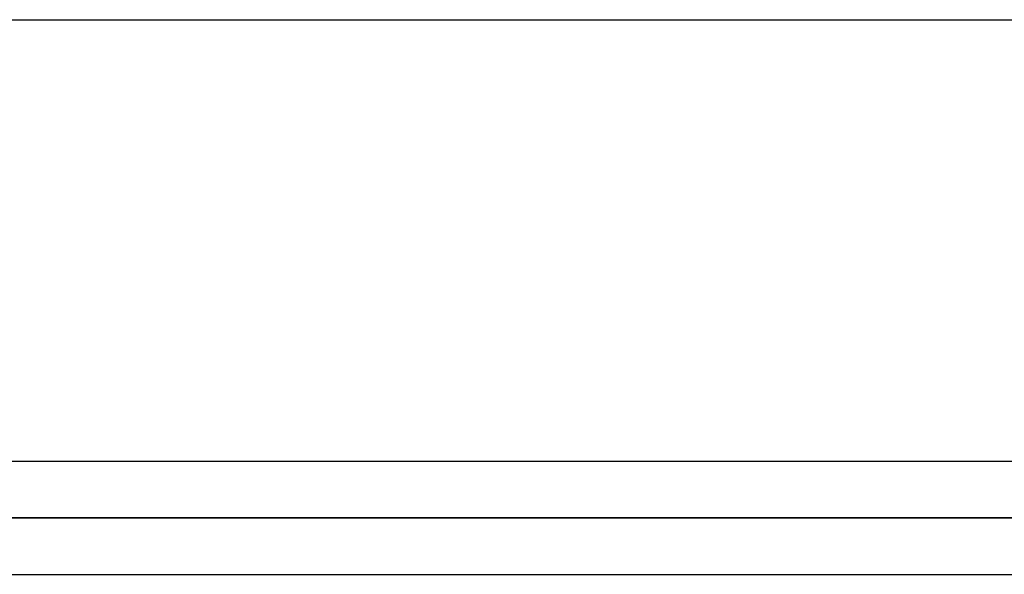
# Model space of a CAD drawing. Header units: millimetres. Extents: x -243 to 243, y -92 to 86.
# Tile 63 of 81: x 104 to 119, y -35 to -26. Entities that reach past the tile are written whole.
import ezdxf

# ---------------------------------------------------------------- set-up
doc = ezdxf.new("R2010")
doc.units = ezdxf.units.MM
doc.layers.add('MAIN-1', color=7, linetype='Continuous')

msp = doc.modelspace()

# ---------------------------------------------------------------- linework, layer by layer
at = {"layer": 'MAIN-1'}
for p, q in [((-135.479, -25.953), (135.479, -25.953)), ((-135.479, -25.953), (135.479, -25.953)), ((129.187, -32.963), (-129.187, -32.963)), ((129.187, -32.963), (-129.187, -32.963)), ((129.777, -33.858), (-129.777, -33.858)), ((-129.777, -33.858), (129.777, -33.858)), ((-128.55, -33.858), (128.55, -33.858)), ((128.55, -33.858), (-128.55, -33.858)), ((-129.148, -34.753), (129.148, -34.753)), ((-129.148, -34.753), (129.148, -34.753))]:
    msp.add_line(p, q, dxfattribs=at)

doc.saveas('drawing.dxf')
